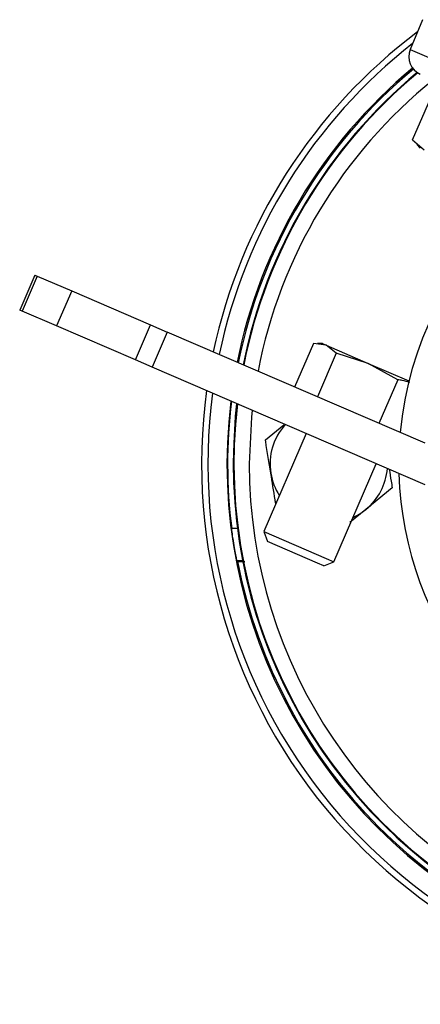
# Model space of a CAD drawing. Header units: millimetres. Extents: x -159 to 780, y 0 to 344.
# Tile 2 of 14: x -159 to -136, y 166 to 222. Entities that reach past the tile are written whole.
import ezdxf

# ---------------------------------------------------------------- set-up
doc = ezdxf.new("R2010")
doc.units = ezdxf.units.MM

msp = doc.modelspace()

# ---------------------------------------------------------------- linework, layer by layer
at = {"color": 7, "linetype": 'Continuous', "lineweight": 25}
for p, q in [((-135.9127, 222.296), (-136.6156, 220.586)), ((-136.6156, 220.586), (-124.3264, 215.2823)), ((-136.4811, 215.3789), (-135.0351, 218.7293)), ((-136.4811, 215.3789), (-135.8173, 214.8162)), ((-136.2431, 215.1066), (-136.0349, 214.9102)), ((-158.1935, 207.6036), (-159.0634, 205.588)), ((-158.0553, 207.5439), (-158.9252, 205.5284)), ((-158.1935, 207.6036), (-158.0553, 207.5439)), ((-158.0553, 207.5439), (-156.0719, 206.688)), ((-156.0719, 206.688), (-156.9418, 204.6724)), ((-156.0719, 206.688), (-151.5462, 204.7347)), ((-158.9252, 205.5284), (-159.0634, 205.588)), ((-156.9418, 204.6724), (-158.9252, 205.5284)), ((-152.416, 202.7192), (-156.9418, 204.6724)), ((-152.416, 202.7192), (-151.5462, 204.7347)), ((-151.5462, 204.7347), (-150.5827, 204.3189)), ((-150.5827, 204.3189), (-151.4526, 202.3034)), ((-135.7644, 197.9237), (-150.5827, 204.3189)), ((-142.173, 203.6703), (-143.2574, 201.1575)), ((-141.4456, 203.5635), (-142.173, 203.6703)), ((-141.6585, 203.6554), (-141.9367, 203.6717)), ((-141.6585, 203.6554), (-141.4456, 203.5635)), ((-140.8689, 203.1075), (-141.4456, 203.5635)), ((-141.4456, 203.5635), (-139.0236, 202.5182)), ((-140.8689, 203.1075), (-141.9534, 200.5947)), ((-139.0236, 202.5182), (-140.8689, 203.1075)), ((-151.4526, 202.3034), (-152.416, 202.7192)), ((-135.7632, 195.5321), (-151.4526, 202.3034)), ((-137.3289, 201.5798), (-139.0236, 202.5182)), ((-139.0236, 202.5182), (-136.6847, 201.5088)), ((-137.3289, 201.5798), (-138.4134, 199.0669)), ((-144.9402, 198.1212), (-143.8793, 198.9869)), ((-142.6029, 198.4841), (-145.0386, 192.8405)), ((-141.0075, 191.1007), (-138.5718, 196.7443)), ((-137.6483, 195.3531), (-139.1591, 194.1204)), ((-139.1591, 194.1204), (-140.0933, 193.3581)), ((-146.5442, 193.0105), (-146.8776, 193.0105)), ((-145.0386, 192.8405), (-144.8095, 192.2634)), ((-145.0386, 192.8405), (-141.4487, 191.2912)), ((-141.9376, 191.0239), (-144.8095, 192.2634)), ((-146.5711, 191.1814), (-146.2503, 191.1814)), ((-141.5846, 190.8716), (-141.9376, 191.0239)), ((-141.5846, 190.8716), (-141.0075, 191.1007)), ((-141.4487, 191.2912), (-141.0075, 191.1007))]:
    msp.add_line(p, q, dxfattribs=at)
at = {"color": 7, "linetype": 'Continuous', "lineweight": 25, "flags": 128}
for points in [[(-146.7824, 196.7372), (-146.6538, 199.4781), (-146.577, 200.1992)], [(-145.7002, 199.8208), (-145.74, 199.4326), (-145.8684, 196.7372)], [(-139.9031, 193.6597), (-139.5189, 193.8641), (-139.1591, 194.1204)]]:
    msp.add_lwpolyline(points, dxfattribs=at)
at = {"color": 7, "linetype": 'Continuous', "lineweight": 25}
for centre, radius, start, end in [((-117.5122, 196.7372), 31.0964, 126.94609, 168.04967), ((-117.5122, 196.7372), 30.7337, 128.10417, 168.18596), ((-135.6003, 220.1687), 1.0976, 157.65601, 246.65601), ((-117.5122, 196.7372), 29.636, 129.78891, 168.61921), ((-117.5122, 196.7372), 29.5624, 129.79132, 168.64945), ((-117.5122, 196.7372), 29.2702, 129.70387, 168.77099), ((-117.5122, 196.7372), 29.2702, 129.70387, 168.77099), ((-117.5122, 196.7372), 29.2342, 129.6816, 168.78614), ((-117.5122, 196.7372), 28.3562, 128.80232, 169.16771), ((-117.5122, 196.7372), 19.7574, 90, 174.77097), ((-117.5122, 196.7372), 31.0964, 172.20988, 270), ((-117.5122, 196.7372), 30.7337, 172.39817, 270), ((-117.5122, 196.7372), 29.636, 172.99726, 318.18959), ((-117.5122, 196.7372), 29.6009, 173.0172, 187.23263), ((-117.5122, 196.7372), 29.2702, 173.20733, 312.5), ((-117.5122, 196.7372), 29.2342, 173.22832, 317.48121), ((-141.2942, 196.7372), 3.3773, 137.91112, 189.21265), ((-117.5122, 196.7372), 29.2702, 180, 317.54585), ((-117.5122, 196.7372), 28.3562, 180, 315.83259), ((-141.2942, 196.7372), 3.3773, 189.21265, 212.54954), ((-141.2942, 196.7372), 3.3773, 309.21265, 355.40089), ((-117.5122, 196.7372), 19.7574, 181.61919, 255.12697), ((-117.5122, 196.7372), 29.5624, 190.9224, 259.0776)]:
    msp.add_arc(centre, radius, start, end, dxfattribs=at)
msp.add_ellipse((-117.5122, 218.3097), major_axis=(0, 43.1484), ratio=0.8660474, start_param=2.2507058, end_param=2.2520671, dxfattribs=at)
for points, knots in [([(-136.6369, 201.4164), (-136.7804, 201.4647), (-137.004, 201.5399), (-137.2433, 201.5693), (-137.3289, 201.5798)], [0, 0, 0, 0, 0.6419913, 1, 1, 1, 1]), ([(-144.628, 196.1965), (-144.7271, 196.8077), (-144.8318, 197.4531), (-144.9347, 198.0876), (-144.9402, 198.1212)], [0, 0, 0, 0, 0.9470257, 1, 1, 1, 1]), ([(-144.3445, 194.4487), (-144.3562, 194.5208), (-144.4498, 195.0976), (-144.5448, 195.6837), (-144.628, 196.1965)], [0, 0, 0, 0, 0.1250632, 1, 1, 1, 1]), ([(-137.8214, 196.4204), (-137.7849, 196.1951), (-137.7267, 195.8367), (-137.6695, 195.484), (-137.6483, 195.3531)], [0, 0, 0, 0, 0.6288288, 1, 1, 1, 1]), ([(-146.5711, 191.1814), (-146.5774, 191.2047), (-146.59, 191.2515), (-146.6537, 191.5694), (-146.7363, 192.0328), (-146.8161, 192.5429), (-146.8604, 192.8798), (-146.8776, 193.0105)], [0, 0, 0, 0, 0.21347915, 0.42687543, 0.64249543, 0.86134262, 1, 1, 1, 1]), ([(-146.5391, 191.1357), (-146.5153, 191.1307), (-146.4768, 191.1225), (-146.2214, 191.1157), (-146.1235, 191.1131)], [0, 0, 0, 0, 0.6166568, 1, 1, 1, 1])]:
    msp.add_open_spline(points, degree=3, knots=knots, dxfattribs=at)

doc.saveas('drawing.dxf')
